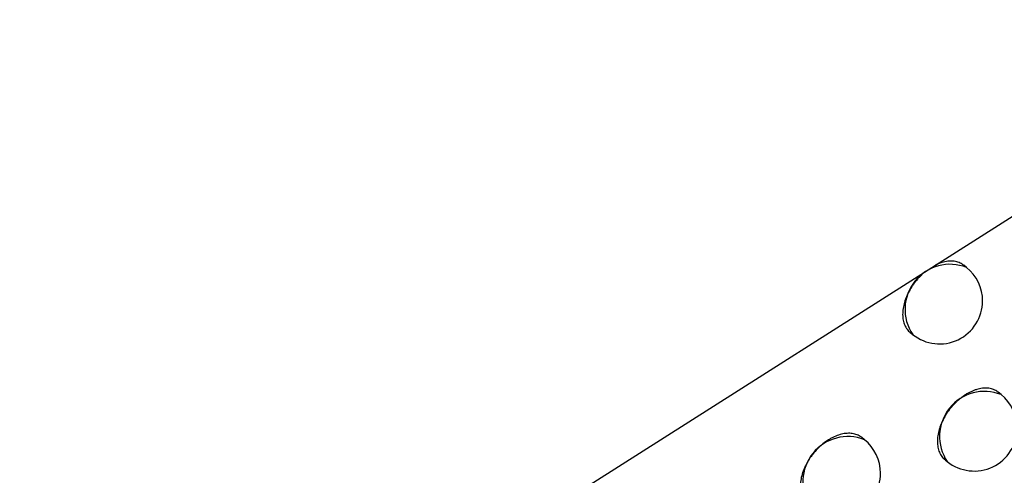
# Model space of a CAD drawing. Header units: millimetres. Extents: x -0.66 to 0.91, y -0.4 to 0.64.
# Tile 191 of 241: x 0.7277 to 0.73915, y 0.17917 to 0.18447. Entities that reach past the tile are written whole.
import ezdxf

# ---------------------------------------------------------------- set-up
doc = ezdxf.new("R2010")
doc.units = ezdxf.units.MM
doc.layers.add('FORMAT', color=7, linetype='Continuous')

msp = doc.modelspace()

# ---------------------------------------------------------------- linework, layer by layer
at = {"layer": 'FORMAT', "color": 7, "linetype": 'Continuous', "lineweight": 25}
for p, q in [((0.725838, 0.173662), (0.745124, 0.185923)), ((0.738711, 0.181588), (0.738678, 0.181615)), ((0.738057, 0.180831), (0.738085, 0.180809)), ((0.739114, 0.18011), (0.73908, 0.180137)), ((0.737524, 0.179585), (0.737493, 0.17961)), ((0.738461, 0.179352), (0.738487, 0.17933))]:
    msp.add_line(p, q, dxfattribs=at)
for centre, radius, start, end in [((0.738519, 0.181102), 0.0005234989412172, 68.457995, 213.993496), ((0.738398, 0.181199), 0.0005000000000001, 0, 51.225746), ((0.738398, 0.181199), 0.0005000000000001, 231.225746, 0), ((0.738921, 0.179623), 0.0005234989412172, 68.457995, 213.993496), ((0.7388, 0.17972), 0.0005000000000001, 0, 51.225746), ((0.7388, 0.17972), 0.0005000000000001, 231.225746, 0), ((0.737332, 0.179098), 0.0005234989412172, 68.457995, 213.993496), ((0.737211, 0.179195), 0.0005000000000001, 0, 51.225746), ((0.737211, 0.179195), 0.0005000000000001, 231.225746, 0)]:
    msp.add_arc(centre, radius, start, end, dxfattribs=at)
for points, knots in [([(0.7386779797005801, 0.1816145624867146), (0.7386722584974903, 0.1816189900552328), (0.738652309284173, 0.1816344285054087), (0.7386202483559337, 0.1816490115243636), (0.738583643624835, 0.1816586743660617), (0.7385449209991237, 0.181664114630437), (0.7385034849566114, 0.1816633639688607), (0.7384603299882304, 0.181656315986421), (0.7384273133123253, 0.1816480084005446), (0.7383940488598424, 0.181636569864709), (0.7383680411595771, 0.181626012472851), (0.738353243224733, 0.1816183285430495), (0.738349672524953, 0.1816164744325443)], [0, 0, 0, 0, 0.0721547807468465, 0.2515958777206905, 0.3431922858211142, 0.4318972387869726, 0.6113496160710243, 0.702951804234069, 0.7916618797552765, 0.880992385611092, 0.971283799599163, 1, 1, 1, 1]), ([(0.738241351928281, 0.1815476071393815), (0.7382371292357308, 0.1815443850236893), (0.7382220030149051, 0.1815328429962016), (0.7381973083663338, 0.1815108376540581), (0.7381674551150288, 0.1814818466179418), (0.7381391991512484, 0.1814510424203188), (0.7381122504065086, 0.181418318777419), (0.738087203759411, 0.1813842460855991), (0.7380565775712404, 0.1813374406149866), (0.7380301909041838, 0.1812887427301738), (0.7380087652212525, 0.1812393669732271), (0.7379907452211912, 0.1811898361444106), (0.7379779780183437, 0.181140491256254), (0.7379708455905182, 0.1810925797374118), (0.7379674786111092, 0.1810459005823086), (0.7379697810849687, 0.1810014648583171), (0.7379777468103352, 0.1809604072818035), (0.7379894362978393, 0.1809218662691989), (0.7380064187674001, 0.1808871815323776), (0.7380288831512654, 0.1808580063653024), (0.7380437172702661, 0.1808410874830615), (0.7380546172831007, 0.1808340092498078), (0.7380580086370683, 0.1808318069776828)], [0, 0, 0, 0, 0.0172657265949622, 0.0618480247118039, 0.1050196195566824, 0.1484931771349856, 0.192434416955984, 0.2370162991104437, 0.2801867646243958, 0.3675218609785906, 0.4121025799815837, 0.4552718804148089, 0.5426046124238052, 0.5871841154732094, 0.6303524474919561, 0.717683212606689, 0.7622617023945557, 0.8054292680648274, 0.8927584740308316, 0.9373361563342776, 0.9805032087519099, 1, 1, 1, 1]), ([(0.7390800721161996, 0.1801366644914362), (0.7390743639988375, 0.1801410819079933), (0.7390544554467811, 0.1801564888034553), (0.7390224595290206, 0.1801710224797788), (0.7389859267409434, 0.1801806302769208), (0.7389472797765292, 0.1801860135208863), (0.7389059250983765, 0.1801851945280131), (0.7388628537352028, 0.1801780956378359), (0.7388299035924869, 0.1801696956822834), (0.7387966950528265, 0.1801583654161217), (0.7387629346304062, 0.1801439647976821), (0.7387292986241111, 0.1801267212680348), (0.7386960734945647, 0.1801068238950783), (0.7386635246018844, 0.1800844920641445), (0.7386313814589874, 0.1800594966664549), (0.7386003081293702, 0.1800322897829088), (0.7385705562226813, 0.1800031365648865), (0.7385423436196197, 0.1799723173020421), (0.7385154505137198, 0.1799395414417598), (0.7384904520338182, 0.1799054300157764), (0.7384598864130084, 0.1798585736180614), (0.7384335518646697, 0.1798098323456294), (0.7384121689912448, 0.1797604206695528), (0.7383941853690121, 0.1797108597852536), (0.7383814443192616, 0.1796614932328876), (0.7383743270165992, 0.1796135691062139), (0.7383709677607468, 0.1795668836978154), (0.7383732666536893, 0.1795224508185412), (0.7383812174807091, 0.1794814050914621), (0.73839288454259, 0.1794428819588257), (0.7384098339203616, 0.1794082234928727), (0.7384322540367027, 0.179379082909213), (0.7384470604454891, 0.1793621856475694), (0.7384579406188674, 0.1793551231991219), (0.738461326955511, 0.1793529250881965)], [0, 0, 0, 0, 0.02152659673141, 0.0750796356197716, 0.1024159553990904, 0.1288902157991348, 0.1824482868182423, 0.2097871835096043, 0.236263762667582, 0.2629255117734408, 0.2898740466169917, 0.3172154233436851, 0.3436929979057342, 0.3703557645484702, 0.397305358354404, 0.4246478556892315, 0.4511250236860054, 0.4777873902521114, 0.5047365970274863, 0.5320787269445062, 0.5585547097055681, 0.6121164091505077, 0.6394573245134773, 0.6659319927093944, 0.7194910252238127, 0.7468305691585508, 0.773304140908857, 0.8268609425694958, 0.8541993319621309, 0.8806721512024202, 0.9342274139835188, 0.9615649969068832, 0.9880375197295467, 1, 1, 1, 1]), ([(0.737493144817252, 0.1796095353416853), (0.7374873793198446, 0.1796139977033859), (0.7374672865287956, 0.1796295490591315), (0.737434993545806, 0.179644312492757), (0.7373981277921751, 0.1796541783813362), (0.7373591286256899, 0.1796598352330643), (0.737317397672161, 0.1796593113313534), (0.7372739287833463, 0.1796525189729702), (0.737229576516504, 0.1796416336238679), (0.7371842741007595, 0.1796247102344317), (0.7371391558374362, 0.1796021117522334), (0.7370944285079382, 0.1795758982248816), (0.7370506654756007, 0.1795444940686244), (0.7370089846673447, 0.1795086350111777), (0.7369689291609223, 0.1794700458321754), (0.7369316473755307, 0.1794276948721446), (0.7368981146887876, 0.1793826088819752), (0.7368672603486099, 0.1793359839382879), (0.7368406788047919, 0.1792874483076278), (0.73681909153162, 0.1792382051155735), (0.7368009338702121, 0.1791887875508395), (0.7367880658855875, 0.1791395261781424), (0.7367808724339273, 0.1790916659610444), (0.7367774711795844, 0.1790450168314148), (0.7367797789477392, 0.1790005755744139), (0.7367877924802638, 0.1789594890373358), (0.7367966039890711, 0.1789305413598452), (0.7368080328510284, 0.1789037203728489), (0.7368223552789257, 0.1788789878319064), (0.7368412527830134, 0.1788529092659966), (0.7368585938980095, 0.1788387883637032), (0.7368687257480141, 0.1788305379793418)], [0, 0, 0, 0, 0.0215548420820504, 0.0751187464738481, 0.1024607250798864, 0.1289378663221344, 0.182501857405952, 0.2098438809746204, 0.2363210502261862, 0.2898850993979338, 0.3172271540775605, 0.3437043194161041, 0.3972683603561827, 0.4246104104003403, 0.451087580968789, 0.5046516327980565, 0.5319936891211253, 0.5584708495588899, 0.6120348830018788, 0.6393769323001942, 0.6658540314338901, 0.7194179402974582, 0.7467599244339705, 0.7732369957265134, 0.8268008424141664, 0.8541427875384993, 0.8806199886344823, 0.9072823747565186, 0.9342315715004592, 0.9615736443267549, 0.9999999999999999, 0.9999999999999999, 0.9999999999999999, 0.9999999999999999])]:
    msp.add_open_spline(points, degree=3, knots=knots, dxfattribs=at)

doc.saveas('drawing.dxf')
